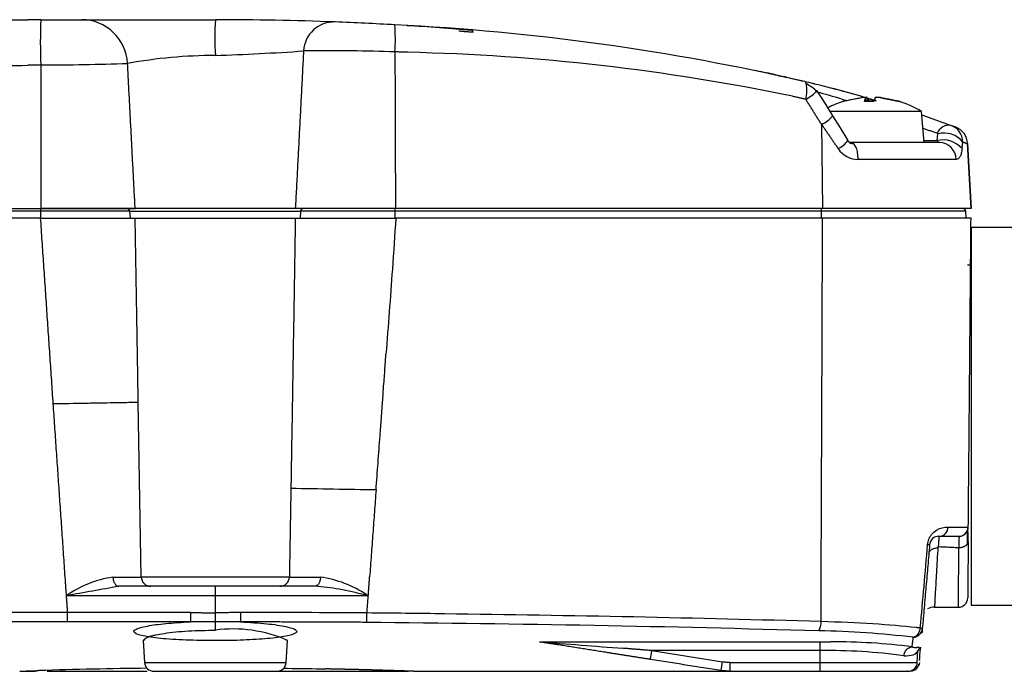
# Model space of a CAD drawing. Header units: millimetres. Extents: x 155 to 1625, y 52 to 706.
# Tile 17 of 23: x 1148 to 1197, y 448 to 480. Entities that reach past the tile are written whole.
import ezdxf

# ---------------------------------------------------------------- set-up
doc = ezdxf.new("R2010")
doc.units = ezdxf.units.MM

msp = doc.modelspace()

# ---------------------------------------------------------------- linework, layer by layer
for p, q in [((1188.09825887, 476.73110308), (1188.0960237, 476.73166886)), ((1188.09807727, 476.73114499), (1188.09803536, 476.73163394)), ((1188.83804565, 476.04113974), (1188.83425982, 476.04113974)), ((1190.33502561, 476.04544943), (1189.88604897, 476.04544943)), ((1190.3274819, 476.04113974), (1189.88775329, 476.04113974)), ((1189.96288308, 476.04544943), (1189.94709717, 476.22640774)), ((1189.9635257, 476.04544943), (1189.94758611, 476.22768598)), ((1190.02011751, 476.22640774), (1190.03588946, 476.04544943)), ((1190.40171762, 476.04544943), (1190.41743369, 476.22640774)), ((1191.58732386, 476.04544943), (1191.54467394, 476.04544943)), ((1191.6156966, 476.04113974), (1191.57419221, 476.04113974)), ((1192.71582139, 475.53563414), (1188.18100223, 475.53563414)), ((1192.84997375, 474.00219988), (1192.71582139, 475.53563414)), ((1187.75975571, 474.89798784), (1187.80666643, 470.72095022)), ((1189.21428134, 474.00219988), (1189.14279768, 474.00219988)), ((1190.77011624, 474.00219988), (1189.21428134, 474.00219988)), ((1192.82901899, 474.00219988), (1190.68066736, 474.00219988)), ((1192.84177346, 474.09594448), (1193.48914975, 474.09594448)), ((1193.6037583, 474.00219988), (1192.84997375, 474.00219988)), ((1193.48914975, 474.09594448), (1193.51996721, 474.42328574)), ((1195.17273882, 470.72095022), (1195.00382251, 473.94397359)), ((1195.00382251, 473.94397359), (1195.17273882, 470.72095022)), ((1194.43443983, 473.15818414), (1189.57784639, 473.15818414)), ((1129.54773155, 470.72095022), (1149.01354217, 470.72095022)), ((1149.01354217, 470.59258137), (1129.54773155, 470.59258137)), ((1149.01354217, 470.72095022), (1153.69419248, 470.72095022)), ((1149.01354217, 470.59258137), (1149.01354217, 470.72095022)), ((1149.01354217, 470.25219927), (1149.01354217, 470.59258137)), ((1153.43041399, 470.59258137), (1149.01354217, 470.59258137)), ((1153.46015578, 470.25219927), (1153.43041399, 470.59258137)), ((1153.43041399, 470.59258137), (1161.90562171, 470.59258137)), ((1161.64244392, 470.72095022), (1153.69419248, 470.72095022)), ((1166.61060748, 470.72095022), (1161.64244392, 470.72095022)), ((1161.90562171, 470.59258137), (1161.87594978, 470.25219927)), ((1166.59381573, 470.59258137), (1161.90562171, 470.59258137)), ((1166.59570166, 470.25219927), (1166.59381573, 470.59258137)), ((1187.75006065, 470.59258137), (1166.59381573, 470.59258137)), ((1187.80666643, 470.72095022), (1166.61060748, 470.72095022)), ((1187.75644486, 470.25219927), (1187.75006065, 470.59258137)), ((1194.90858314, 470.59258137), (1187.75006065, 470.59258137)), ((1195.17273882, 470.72095022), (1187.80666643, 470.72095022)), ((1194.93835985, 470.25219927), (1194.90858314, 470.59258137)), ((1149.00240821, 470.25219927), (1129.54708894, 470.25219927)), ((1153.69419248, 470.25219927), (1157.67273267, 470.25219927)), ((1157.67273267, 470.25219927), (1161.64242995, 470.25219927)), ((1204.07898591, 469.78344832), (1195.17273882, 469.78344832)), ((1195.17273882, 469.78344832), (1195.17273882, 451.03344524)), ((1195.17273882, 467.90844452), (1195.00436734, 467.90844452)), ((1153.99941949, 452.43151875), (1153.84791659, 461.11157321)), ((1193.525625, 454.4528147), (1193.59128324, 454.45465174)), ((1157.67273267, 451.97094714), (1152.88472415, 451.97094714)), ((1161.34604586, 452.43151875), (1153.99941949, 452.43151875)), ((1157.67273267, 451.50219619), (1157.67273267, 451.97094714)), ((1157.67273267, 451.50219619), (1150.28834583, 451.50320901)), ((1157.67273267, 450.6521385), (1157.67273267, 451.50219619)), ((1165.26102328, 451.50219619), (1157.67273267, 451.50219619)), ((1195.17273882, 451.03344524), (1204.07898591, 451.03344524)), ((1193.35188211, 450.93174482), (1194.60945397, 450.93174482)), ((1154.09970896, 449.28074738), (1154.15653826, 448.19641549)), ((1154.18115312, 449.3214974), (1154.10001629, 449.2825914)), ((1161.24479247, 449.28405125), (1161.16260791, 449.32234956)), ((1161.18894105, 448.19641549), (1161.24575639, 449.28076135)), ((1187.67273759, 448.78085766), (1179.33211529, 448.78085766)), ((1179.33211529, 448.78085766), (1182.83994177, 448.22527019)), ((1187.67273759, 448.78085766), (1187.67273759, 448.19641549)), ((1192.53058133, 448.6770897), (1192.50607823, 448.65307555)), ((1192.50634366, 448.19641549), (1192.53714716, 448.78400786)), ((1154.15653826, 448.19641549), (1161.18894105, 448.19641549)), ((1183.20658018, 448.19641549), (1187.67273759, 448.19641549)), ((1187.67273759, 448.19641549), (1192.50634366, 448.19641549)), ((1187.67273759, 448.19641549), (1187.67273759, 447.75220256)), ((1167.51648167, 447.75220256), (1183.20614712, 447.75220256)), ((1183.20658018, 447.75220256), (1187.67273759, 447.75220256))]:
    msp.add_line(p, q)
at = {"flags": 128}
for points in [[(1167.39762628, 479.78998086), (1167.28596536, 479.79539417), (1167.17342434, 479.79760839)], [(1186.37020381, 477.15257311), (1186.37020381, 477.15257311)], [(1187.41528743, 476.90258285), (1187.41528743, 476.90258285)], [(1188.32043519, 475.32607259), (1187.92687689, 475.94923217), (1187.53319287, 476.57159547)], [(1189.07011261, 474.1075185), (1188.69699219, 474.72190501), (1188.32078443, 475.32558365)], [(1195.00382251, 473.94397359), (1195.00382251, 473.94397359)], [(1195.17273882, 470.72095022), (1195.17273882, 470.72095022)], [(1194.86110664, 454.5534185), (1194.99263966, 454.72038601), (1195.02534305, 454.91324661)], [(1195.00058151, 454.06983158), (1195.00315895, 454.36057884), (1195.00501694, 454.56994482), (1195.00615548, 454.69792251), (1195.00656759, 454.74459574)], [(1192.6086867, 448.18688108), (1192.59393455, 448.1004916), (1192.56336854, 448.01830005)], [(1192.56336854, 448.01830005), (1192.58701948, 448.09376512), (1192.58883556, 448.10446601)], [(1149.92557706, 447.7661724), (1150.01481639, 447.76566949), (1150.1029521, 447.78631691)]]:
    msp.add_lwpolyline(points, dxfattribs=at)
for centre, radius, start, end in [((1174.12080922, 478.97212822), 25.13240598, 177.437108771, 182.562178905), ((1151.02562941, 477.80105318), 2.29490113, 3.046968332, 89.868445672), ((1169.72242994, 479.2078961), 12.08237729, 175.784971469, 184.215028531), ((1157.68558003, 325.08696775), 155.00897406, 87.8055384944, 90.0047487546), ((1163.56305688, 478.46939007), 1.51398323, 87.804293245, 177.200809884), ((1157.82664007, 328.90862038), 151.18472288, 86.6819954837, 87.8034999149), ((1160.91403393, 364.08601279), 115.8923296, 77.0284713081, 87.1992531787), ((1157.78218175, 479.1182657), 8.824232, 355.979116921, 4.690872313), ((1158.24441306, 335.79196452), 144.28865013, 85.1625848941, 86.4519440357), ((1170.39195966, 479.49018528), 0.07907273, 353.626940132, 75.269282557), ((1152.75288961, 617.69489685), 139.46186639, 272.0216619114, 273.8227730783), ((1163.42062104, 392.02562538), 86.52854318, 88.0846410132, 90.9070261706), ((1164.84493911, 373.09988579), 105.4028806, 78.2477435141, 88.7021510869), ((1148.59650501, 626.43846151), 148.59042642, 270.1608078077, 271.8206177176), ((1157.7496811, 453.37316054), 24.94680207, 90.176729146, 100.234298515), ((1174.85675101, 424.79963069), 53.59559162, 73.784796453, 76.964033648), ((1185.22400635, 476.58689884), 1.80002651, 345.704400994, 10.822765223), ((1183.79174593, 471.8040166), 6.03900382, 51.78039545, 57.998112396), ((1185.86236827, 478.18275418), 2.3207765, 298.459200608, 316.009459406), ((1174.38160735, 422.35088662), 56.08233816, 74.451183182, 75.677520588), ((1190.22497857, 471.56469704), 4.6875, 107.25864661, 117.406444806), ((1188.86263494, 475.9498237), 0.095625, 90, 107.25864661), ((1189.86289396, 475.90699689), 0.33032328, 75.231658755, 104.768341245), ((1189.96876509, 476.04567982), 0.18788202, 74.137916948, 94.170361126), ((1190.52984898, 475.51827932), 0.71515584, 81.961195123, 98.038804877), ((1190.58472079, 475.87028391), 0.36648901, 76.340822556, 102.839659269), ((1191.5873222, 475.9498237), 0.095625, 72.74135339, 90), ((1190.22497857, 471.56469704), 4.6875, 57.901290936, 72.74135339), ((1187.01751888, 476.43907582), 1.71051678, 295.716940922, 319.170799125), ((1194.08672623, 474.22346321), 0.63601189, 80.946813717, 157.94236837), ((1193.48481842, 474.42895447), 0.03560298, 350.838347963, 69.535424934), ((1193.84136986, 473.28311335), 1.18460658, 38.749575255, 105.742587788), ((1194.06761525, 473.89491405), 0.93749181, 2.999694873, 69.280157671), ((1193.85579392, 474.00701314), 0.90961447, 1.107001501, 51.862876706), ((1188.06226865, 474.81499382), 1.22991582, 294.6598403, 324.783279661), ((1189.34008053, 474.26319139), 0.32539305, 213.183423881, 271.596499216), ((1193.77783668, 472.86572866), 1.2636341, 41.150252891, 103.206286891), ((1193.7112727, 474.25057318), 0.27064486, 214.843323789, 246.593456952), ((1193.57543292, 473.14353514), 0.85913181, 0.976994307, 88.110628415), ((1189.58638498, 474.37562559), 1.21747139, 213.8626764, 269.598159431), ((1153.29044253, 470.58045443), 0.14049581, 4.951663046, 89.962697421), ((1162.04542595, 470.58063684), 0.14031356, 90.094563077, 175.116650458), ((1166.09808508, 470.62265621), 0.4966421, 356.528252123, 11.415188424), ((1187.5817086, 470.62090435), 0.1707179, 350.450177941, 35.875810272), ((1194.76849263, 470.58032204), 0.140625, 5, 90), ((1145.56857538, -630.96524671), 1087.90282498, 88.94244478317, 89.1649937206), ((1193.5821078, 454.90036363), 0.44692868, 273.393631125, 1.248727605), ((1194.57019598, 454.92407998), 0.46875891, 270.777278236, 358.293970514), ((1194.57020669, 454.92407117), 0.46874891, 272.167279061, 358.716067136), ((1193.57086934, 454.00378469), 0.45164478, 88.751757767, 176.248512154), ((1153.35364391, 447.18178965), 5.29818059, 98.274697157, 125.349095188), ((1478.9838878, -1365.62037979), 1846.6128171, 100.17138260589, 100.25323854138), ((1153.11581973, 532.5229865), 80.09989174, 269.6246874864, 270.5647309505), ((1154.46810207, 452.43970115), 0.46875401, 181.000185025, 270.000671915), ((1160.87738537, 452.43967866), 0.46873152, 269.998333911, 359.002516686), ((1162.29938073, 498.11569782), 45.69563076, 268.869461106, 270.738548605), ((1162.15339189, 447.07191957), 5.40217713, 55.828900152, 82.180361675), ((1194.54587756, 451.39592731), 0.46230355, 270.001691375, 359.997442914), ((1141.57549507, 450.59811569), 17.35715671, 358.71282387, 0.246763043), ((1158.2493186, -462.11666342), 912.78978881, 89.56382699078, 89.95711730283), ((1162.43149734, 450.58091946), 2.76728937, 351.717864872, 1.361600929), ((1193.30524474, 450.38870426), 0.54754368, 82.646685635, 123.107438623), ((1186.94116912, 450.16117432), 0.7899393, 329.742395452, 4.422282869), ((1158.5604994, 443.25103149), 6.60369554, 66.005795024, 97.72594049), ((1186.5982078, 400.43507291), 49.33871414, 83.353364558, 88.809275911), ((1192.2865368, 449.91352771), 0.47143092, 272.725015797, 354.70594946), ((1192.64671294, 449.68735353), 0.21285192, 59.111448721, 88.258747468), ((1278.640944, 1749.48973815), 1304.49066524, 265.38816925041, 265.57092462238), ((1188.28503496, 418.05810489), 31.161474, 82.693952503, 90.113659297), ((1192.30963565, 449.48604894), 0.0435502, 269.097701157, 312.970256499), ((1166.13865715, 450.76201205), 13.34137588, 349.550957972, 351.460164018), ((1188.05212273, 420.89253405), 27.89090402, 82.184959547, 90.779388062), ((1154.62464665, 448.22094704), 0.46875, 182.999999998, 270), ((1160.72082737, 448.22094704), 0.46875, 270, 357.000000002), ((1169.72984908, 450.19248231), 13.2568644, 349.544871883, 351.466250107), ((1192.0382406, 448.22094704), 0.46875, 270, 357.000000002), ((1157.61908618, 168.47001877), 279.45367178, 90.6830743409, 91.7861582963), ((1192.14074523, 448.22086204), 0.4686596, 270.041936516, 334.391750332)]:
    msp.add_arc(centre, radius, start, end)
for points in [[(1129.65342735, 480.09594826), (1148.36011694, 480.09594826)], [(1149.01354217, 480.09594826), (1148.36011694, 480.09594826)], [(1169.76291553, 479.53845391), (1170.47054374, 479.48140808)], [(1162.05088009, 478.54332643), (1161.64244392, 470.72095022)], [(1166.58469343, 478.49951003), (1166.31267273, 478.5058244)], [(1166.58469343, 478.49951003), (1166.61060748, 470.72095022)], [(1167.23229324, 478.47572638), (1166.58469343, 478.49951003)], [(1153.69419248, 470.72095022), (1153.31728624, 477.92304464)], [(1129.54773155, 477.45755565), (1148.36011694, 477.83411265)], [(1149.01354217, 477.84862032), (1148.36011694, 477.83411265)], [(1149.01354217, 477.84862032), (1149.01354217, 470.72095022)], [(1186.00617775, 477.2362734), (1185.88030951, 477.26482775)], [(1187.41528743, 476.90258285), (1187.30077667, 476.93069715)], [(1186.96829451, 476.14242107), (1186.31343038, 476.29325342)], [(1187.75975571, 474.89798784), (1186.96829451, 476.14242107)], [(1189.77869076, 476.22640774), (1188.83804565, 476.04113974)], [(1189.88775329, 476.04113974), (1189.94709717, 476.22640774)], [(1190.02011751, 476.22640774), (1190.12247452, 476.04113974)], [(1190.0234563, 476.20478243), (1190.46662149, 476.07565222)], [(1190.12247452, 476.04113974), (1190.11913573, 476.0453726)], [(1190.22478962, 476.15178086), (1190.19647275, 476.16026754)], [(1190.42983891, 476.22640774), (1190.3274819, 476.04113974)], [(1190.42594132, 476.22946015), (1190.41743369, 476.22640774)], [(1191.57419221, 476.04113974), (1190.62985906, 476.22640774)], [(1190.67126566, 476.22640774), (1191.61191077, 476.04113974)], [(1191.6142158, 476.04113974), (1190.67675581, 476.22640774)], [(1192.73072721, 475.36532086), (1194.18680349, 474.8515521)], [(1187.75975571, 474.89798784), (1188.57542665, 473.69724529)], [(1192.78782194, 474.71262904), (1193.49726622, 474.46231049)], [(1194.25119047, 474.82737729), (1194.3992987, 474.77177035)], [(1189.3493138, 473.93858822), (1189.21428134, 474.00219988)], [(1194.72933614, 473.69724529), (1194.76523164, 474.02457956)], [(1194.76523164, 474.02458655), (1195.00382251, 473.94397359)], [(1149.62979366, 461.03794517), (1149.00240821, 470.25219927)], [(1153.73089125, 468.07008254), (1153.69419248, 470.25219927)], [(1161.64242995, 470.25219927), (1161.42268439, 456.82205044)], [(1167.4912242, 470.25219927), (1166.62893591, 470.25219927)], [(1169.53265068, 470.25219927), (1167.4912242, 470.25219927)], [(1195.03887982, 454.91356792), (1195.17273882, 470.25219927)], [(1153.84791659, 461.11157321), (1153.73089125, 468.07008254)], [(1150.2407925, 452.15541188), (1149.62979366, 461.03794517)], [(1161.42268439, 456.82205044), (1161.34604586, 452.43151875)], [(1165.64775032, 456.75225712), (1165.3299365, 452.43860146)], [(1193.58070807, 454.45532229), (1193.60856393, 454.45532229)], [(1194.57020571, 454.45532229), (1194.57369817, 454.45532229)], [(1194.57369817, 454.45532229), (1194.57557013, 454.45532229)], [(1194.57557013, 454.45532229), (1194.57573777, 454.45532229)], [(1194.57573777, 454.45532229), (1194.58791946, 454.45532229)], [(1195.03357129, 454.30518145), (1195.03446536, 454.40760831)], [(1195.03446536, 454.40760831), (1195.03527561, 454.50054266)], [(1195.03527561, 454.50054266), (1195.03600204, 454.58399847)], [(1195.03600204, 454.58399847), (1195.03664465, 454.6579548)], [(1193.12019234, 454.03333537), (1192.75595674, 449.8700301)], [(1194.57035239, 453.87999544), (1193.54571362, 453.92695505)], [(1194.79566493, 453.91971868), (1194.75875662, 453.90704105)], [(1194.8312042, 453.93484801), (1194.79566493, 453.91971868)], [(1194.8648785, 453.95229634), (1194.8312042, 453.93484801)], [(1194.89622682, 453.97190999), (1194.8648785, 453.95229634)], [(1194.92483705, 453.99343752), (1194.89622682, 453.97190999)], [(1194.95038788, 454.01659951), (1194.92484403, 453.99343752)], [(1194.97259993, 454.04108863), (1194.95038788, 454.01659951)], [(1195.01802984, 454.11907526), (1194.97259993, 454.04108863)], [(1195.02613933, 454.1454573), (1195.01802984, 454.11907526)], [(1195.03093099, 454.171532), (1195.02613933, 454.1454573)], [(1195.03261435, 454.19590239), (1195.03324998, 454.2689367)], [(1195.03324998, 454.2689367), (1195.03357129, 454.30518145)], [(1194.60709307, 453.88085459), (1194.57034541, 453.87999544)], [(1194.64469987, 453.88385112), (1194.60709307, 453.88085459)], [(1194.68279562, 453.8891387), (1194.64469987, 453.88385112)], [(1194.72096821, 453.89685005), (1194.68279562, 453.8891387)], [(1194.75875662, 453.90704105), (1194.72096821, 453.89685005)], [(1150.25349108, 451.97094714), (1150.2407925, 452.15541188)], [(1150.28834583, 451.50320901), (1150.25349108, 451.97094714)], [(1153.90530468, 452.42698554), (1153.99941949, 452.43151875)], [(1161.34604586, 452.43151875), (1161.39779014, 452.42896227)], [(1165.26102328, 451.50219619), (1165.29551481, 451.97094714)], [(1165.29551481, 451.97094714), (1165.30703993, 452.12740934)], [(1165.30703993, 452.12740934), (1165.3299365, 452.43860146)], [(1150.34278629, 450.67341456), (1150.28834583, 451.50320901)], [(1165.18761178, 451.54148637), (1165.26102328, 451.50219619)], [(1165.19800534, 450.64667629), (1165.26102328, 451.50219619)], [(1187.72875664, 450.222084), (1187.73493131, 451.70292182)], [(1156.43457191, 450.67361713), (1150.34278629, 450.67341456)], [(1156.43457191, 450.67361713), (1157.25997982, 450.65686729)], [(1157.25997982, 450.65686729), (1157.67273267, 450.6521385)], [(1158.93249081, 450.67286974), (1157.67273267, 450.6521385)], [(1150.34277232, 450.20895934), (1129.621632, 450.1766471)], [(1156.43457191, 450.20896632), (1150.34277232, 450.20895934)], [(1157.67273267, 450.21134818), (1156.43457191, 450.20896632)], [(1158.92827192, 450.20821195), (1157.67273267, 450.21119451)], [(1165.16992596, 450.1822979), (1158.92827192, 450.20821195)], [(1192.45714189, 449.5095454), (1192.46168209, 449.51297499)], [(1192.47695112, 449.9203774), (1192.45715586, 449.92260559)], [(1192.46168209, 449.51297499), (1192.46714429, 449.51722881)], [(1192.46714429, 449.51722881), (1192.47833413, 449.5264489)], [(1192.4966905, 449.91814222), (1192.47695112, 449.92038438)], [(1192.47833413, 449.5264489), (1192.48393604, 449.53131041)], [(1192.48393604, 449.53131041), (1192.48945413, 449.53628367)], [(1192.48945413, 449.53628367), (1192.52968726, 449.57871705)], [(1192.516374, 449.91591403), (1192.4966905, 449.91814222)], [(1192.53600163, 449.91367886), (1192.516374, 449.91591403)], [(1192.52968726, 449.57871705), (1192.53440907, 449.58452152)], [(1192.53440907, 449.58452152), (1192.54383871, 449.59670322)], [(1192.55557337, 449.91144369), (1192.53600163, 449.91367886)], [(1192.54383871, 449.59670322), (1192.54858845, 449.60319221)], [(1192.54858845, 449.60319221), (1192.55410654, 449.61099437)], [(1192.55410654, 449.61099437), (1192.55945699, 449.61889431)], [(1192.65316666, 449.90008621), (1192.55557337, 449.91144369)], [(1192.55945699, 449.61889431), (1192.56965497, 449.6349247)], [(1192.56965497, 449.6349247), (1192.57451647, 449.64304118)], [(1192.57451647, 449.64304118), (1192.57921034, 449.65122052)], [(1192.57921034, 449.65122052), (1192.58528722, 449.66233352)], [(1192.58528722, 449.66233352), (1192.59121043, 449.67378879)], [(1192.59121043, 449.67378879), (1192.596966, 449.68557235)], [(1192.596966, 449.68557235), (1192.602526, 449.69767722)], [(1192.602526, 449.69767722), (1192.60789042, 449.71008243)], [(1192.60789042, 449.71008243), (1192.61303132, 449.72277403)], [(1192.61303132, 449.72277403), (1192.61793473, 449.73573804)], [(1192.61793473, 449.73573804), (1192.62258669, 449.74896748)], [(1192.62258669, 449.74896748), (1192.62697322, 449.76244139)], [(1192.62697322, 449.76244139), (1192.6342515, 449.78755217)], [(1192.6342515, 449.78755217), (1192.63759029, 449.80060699)], [(1192.63759029, 449.80060699), (1192.6406916, 449.81398311)], [(1192.6406916, 449.81398311), (1192.64354145, 449.82767355)], [(1192.64354145, 449.82767355), (1192.6461119, 449.84165736)], [(1192.6461119, 449.84165736), (1192.64840295, 449.85593453)], [(1192.64840295, 449.85593453), (1192.65316666, 449.90008621)], [(1192.74571685, 449.75297682), (1192.73575635, 449.63915756)], [(1192.75595674, 449.8700301), (1192.74571685, 449.75297682)], [(1173.75370727, 449.22262587), (1187.67273759, 449.22261888)], [(1174.02252888, 449.17174772), (1173.8090418, 449.20556171)], [(1174.3253391, 449.12378926), (1174.02252888, 449.17174772)], [(1174.72313025, 449.06078529), (1174.3253391, 449.12378926)], [(1177.10116, 448.68414447), (1174.72313025, 449.06078529)], [(1187.67273759, 449.22261888), (1187.81085738, 449.22243728)], [(1187.81085738, 449.22243728), (1187.94868381, 449.2218715)], [(1187.94868381, 449.2218715), (1188.08618893, 449.2209425)], [(1188.08618893, 449.2209425), (1188.22321908, 449.21951758)], [(1192.24781783, 448.96657968), (1192.30894984, 449.44217585)], [(1192.3395857, 449.45110258), (1192.39552093, 449.47211322)], [(1192.39552093, 449.47211322), (1192.4033161, 449.47596889)], [(1192.4033161, 449.47596889), (1192.4109576, 449.47998522)], [(1192.4109576, 449.47998522), (1192.4184175, 449.48413426)], [(1192.4184175, 449.48414125), (1192.43270864, 449.49274667)], [(1192.43270864, 449.49274667), (1192.43783557, 449.49605053)], [(1192.43783557, 449.49605053), (1192.44283677, 449.49938234)], [(1192.44283677, 449.49938234), (1192.44771225, 449.50274209)], [(1192.44772622, 449.50274209), (1192.45714189, 449.5095454)], [(1178.54136655, 448.45603796), (1177.10116, 448.68414447)], [(1179.33211529, 448.78085766), (1177.90167367, 448.89468391)], [(1192.45420822, 448.93877272), (1192.50529592, 448.9436901)], [(1192.50529592, 448.9436901), (1192.54698192, 448.950682)], [(1192.54698192, 448.950682), (1192.578903, 448.9567519)], [(1179.25878761, 448.34240729), (1178.54136655, 448.45603796)], [(1182.76661409, 447.78681982), (1179.25878761, 448.34240729)], [(1182.83994177, 448.22527019), (1183.20658018, 448.19641549)], [(1147.96436538, 447.75623985), (1148.02326222, 447.75882427)], [(1148.02326222, 447.75882427), (1148.13580324, 447.762652)], [(1148.1103502, 447.75220256), (1148.72999636, 447.75220256)], [(1148.13580324, 447.762652), (1148.26432576, 447.7669128)], [(1148.26432576, 447.7669128), (1148.41434786, 447.77184416)], [(1148.40998927, 447.77185813), (1148.5796809, 447.77741812)], [(1148.41434786, 447.77184416), (1148.58545044, 447.77739018)], [(1148.5796809, 447.77741812), (1148.90864266, 447.78790947)], [(1148.58545044, 447.77739018), (1148.91610255, 447.78783962)], [(1163.47798293, 447.86431052), (1163.16152417, 447.87070871)], [(1163.78327978, 447.85781454), (1163.47798293, 447.86431052)], [(1164.07678609, 447.85124872), (1163.78327978, 447.85781454)], [(1164.35790115, 447.8446829), (1164.07678609, 447.85124872)], [(1164.88446628, 447.83164904), (1164.35790115, 447.8446829)], [(1165.13546237, 447.82509718), (1164.88446628, 447.83164904)], [(1165.37800671, 447.8185593), (1165.13546237, 447.82509718)], [(1166.04466138, 447.79953238), (1165.37800671, 447.8185593)], [(1166.42937676, 447.78783962), (1166.04466138, 447.79953238)], [(1166.7600149, 447.77739018), (1166.42937676, 447.78783962)], [(1166.93111749, 447.77184416), (1166.7600149, 447.77739018)], [(1167.08112562, 447.7669128), (1166.93111749, 447.77184416)], [(1167.20964813, 447.762652), (1167.08112562, 447.7669128)], [(1167.32220312, 447.75882427), (1167.20964813, 447.762652)], [(1167.38108599, 447.75623985), (1167.32220312, 447.75882427)], [(1167.42651591, 447.75220256), (1167.38108599, 447.75220256)], [(1167.49419977, 447.75220256), (1167.42651591, 447.75220256)], [(1167.51648167, 447.75220256), (1167.49419977, 447.75220256)], [(1183.20658018, 447.75220256), (1182.76661409, 447.78681982)]]:
    msp.add_open_spline(points, degree=1)
for points, knots in [([(1149.01354217, 480.09594826), (1149.20556324, 480.09594826), (1149.56684441, 480.09594826), (1150.07909171, 480.09594826), (1150.50078046, 480.09594826), (1150.79062749, 480.09594826), (1150.96788962, 480.09594826), (1151.00940857, 480.09594826), (1151.03089863, 480.09594826)], [0, 0, 0, 0, 0.1913590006, 0.3600355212, 0.5523032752, 0.7255069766, 0.857923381, 1, 1, 1, 1]), ([(1151.03089863, 480.09594826), (1151.10245139, 480.09594826), (1151.25683811, 480.09594826), (1151.98501097, 480.09594826), (1153.23870229, 480.09594826), (1154.8669227, 480.09594826), (1156.39158263, 480.09594826), (1157.28439877, 480.09594826), (1157.67273267, 480.09594826)], [0, 0, 0, 0, 0.1424572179, 0.3073745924, 0.5188406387, 0.7262589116, 0.8809352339, 1, 1, 1, 1]), ([(1185.47677675, 477.35411598), (1185.42960238, 477.36485745), (1185.09317032, 477.44146211), (1184.75575601, 477.51009908), (1184.4656538, 477.56911179)], [0, 0, 0, 0, 0.1402195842, 1, 1, 1, 1]), ([(1185.25228144, 477.40429564), (1185.17013897, 477.42223261), (1184.98210835, 477.46329177), (1185.48334082, 477.35302658), (1186.14660974, 477.20885793), (1186.69166718, 477.0758638), (1186.79005334, 477.05185756)], [0, 0, 0, 0, 0.26634937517, 0.60969486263, 0.92954756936, 1, 1, 1, 1]), ([(1186.99201529, 476.92489268), (1186.98402897, 476.94924144), (1186.96720369, 477.0005385), (1186.94151481, 477.01392882), (1186.92801946, 477.02096326)], [0, 0, 0, 0, 0.4746617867, 1, 1, 1, 1]), ([(1187.53255026, 476.57223109), (1187.52546359, 476.57335675), (1187.511301, 476.57560636), (1187.45879914, 476.55262378), (1187.43256812, 476.54114122)], [0, 0, 0, 0, 0.500379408, 1, 1, 1, 1]), ([(1187.52886222, 476.52015852), (1187.92399883, 476.40880489), (1188.39854375, 476.27507317), (1188.92187037, 476.10359266), (1189.0094416, 476.07489785)], [0, 0, 0, 0, 0.8326642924, 1, 1, 1, 1]), ([(1194.18680349, 474.8515521), (1194.27179517, 474.81936296), (1194.3569343, 474.78711797), (1194.41741761, 474.72256861), (1194.41752236, 474.72245682)], [0, 0, 0, 0, 0.9982681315, 1, 1, 1, 1]), ([(1189.57784639, 473.15818414), (1189.56724308, 473.2740023), (1189.54603656, 473.50563749), (1189.50744128, 473.72591566), (1189.31138326, 473.99969075), (1189.34927184, 473.93865582), (1189.3493138, 473.93858822)], [0, 0, 0, 0, 0.3332126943, 0.6664221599, 0.9996305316, 1, 1, 1, 1]), ([(1194.72933614, 473.69724529), (1194.71743458, 473.61834992), (1194.69346612, 473.45946309), (1194.62850041, 473.292341), (1194.54369571, 473.17949278), (1194.471124, 473.16533881), (1194.43443983, 473.15818414)], [0, 0, 0, 0, 0.2436461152, 0.4906771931, 0.7425431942, 1, 1, 1, 1]), ([(1153.290534, 470.72095022), (1153.20138387, 470.72095022), (1153.02308367, 470.72095022), (1152.02329319, 470.72095022), (1150.63932417, 470.72095022), (1149.55546916, 470.72095022), (1149.01354217, 470.72095022)], [0, 0, 0, 0, 0.2499999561, 0.4999997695, 0.750000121, 1, 1, 1, 1]), ([(1162.04519437, 470.72095022), (1161.93820188, 470.72095022), (1161.72421682, 470.72095022), (1160.6765655, 470.72095022), (1159.25443204, 470.72095022), (1157.60136263, 470.72095022), (1155.95822016, 470.72095022), (1154.56451127, 470.72095022), (1153.55973565, 470.72095022), (1153.38026797, 470.72095022), (1153.290534, 470.72095022)], [0, 0, 0, 0, 0.1249999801, 0.2500000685, 0.3750003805, 0.4999996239, 0.6250003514, 0.7500000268, 0.874999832, 1, 1, 1, 1]), ([(1166.58490298, 470.72095022), (1166.0287384, 470.72095022), (1164.91641011, 470.72095022), (1163.45507051, 470.72095022), (1162.3744455, 470.72095022), (1162.15494483, 470.72095022), (1162.04519437, 470.72095022)], [0, 0, 0, 0, 0.2500000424, 0.4999996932, 0.749999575, 1, 1, 1, 1]), ([(1187.72003946, 470.72095022), (1184.22660928, 470.72094681), (1180.14637027, 470.72094282), (1174.8536202, 470.7209434), (1171.31662086, 470.720942), (1168.36177692, 470.72094713), (1166.58490298, 470.72095022)], [0, 0, 0, 0, 0.4999492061, 0.5839281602, 0.7497982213, 1, 1, 1, 1]), ([(1194.7684936, 470.72095022), (1194.66872951, 470.72095022), (1194.4692014, 470.72095022), (1192.90760895, 470.72095022), (1190.62652807, 470.72095022), (1188.68886818, 470.72095022), (1187.72003946, 470.72095022)], [0, 0, 0, 0, 0.2499999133, 0.4999996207, 0.7500001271, 1, 1, 1, 1]), ([(1149.00240821, 470.25219927), (1149.61527553, 470.25219927), (1150.83419079, 470.25219927), (1152.35047447, 470.25219927), (1153.418103, 470.25219927), (1153.60291861, 470.25219927), (1153.69419248, 470.25219927)], [0, 0, 0, 0, 0.25770007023, 0.51253271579, 0.75925721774, 1, 1, 1, 1]), ([(1161.64242995, 470.25219927), (1161.74071583, 470.25219927), (1161.93265217, 470.25219927), (1162.75360913, 470.25219927), (1163.65851702, 470.25219927), (1164.57524775, 470.25219927), (1165.58024427, 470.25219927), (1166.27837943, 470.25219927), (1166.62893591, 470.25219927)], [0, 0, 0, 0, 0.2201364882, 0.4298908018, 0.5727084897, 0.7124202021, 0.855596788, 1, 1, 1, 1]), ([(1166.62893591, 470.25154269), (1166.57260247, 469.40614366), (1166.42236809, 467.15156824), (1166.24913408, 464.89863809), (1166.14085769, 463.49049004)], [0, 0, 0, 0, 0.3749703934, 1, 1, 1, 1]), ([(1187.80675025, 470.25219927), (1184.78324512, 470.25219927), (1178.73737829, 470.25219927), (1172.60050634, 470.25219927), (1169.53265068, 470.25219927)], [0, 0, 0, 0, 0.5000945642, 1, 1, 1, 1]), ([(1187.73493131, 451.70292182), (1187.74756824, 454.79443766), (1187.77284227, 460.97751536), (1187.79544754, 467.16062262), (1187.80675025, 470.25219927)], [0, 0, 0, 0, 0.499996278, 1, 1, 1, 1]), ([(1192.81259046, 470.25219927), (1192.09967408, 470.25219927), (1190.66500396, 470.25219927), (1188.76340601, 470.25219927), (1187.80675025, 470.25219927)], [0, 0, 0, 0, 0.4969200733, 1, 1, 1, 1]), ([(1195.17273882, 470.25219927), (1195.13795474, 470.25219927), (1195.07130436, 470.25219927), (1194.56119168, 470.25219927), (1193.83572651, 470.25219927), (1193.15471843, 470.25219927), (1192.81259046, 470.25219927)], [0, 0, 0, 0, 0.2713522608, 0.5199428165, 0.7588266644, 1, 1, 1, 1]), ([(1166.04263575, 462.14103855), (1166.06501873, 462.42759493), (1166.10014064, 462.87724044), (1166.13000994, 463.32726384), (1166.14084372, 463.49049004)], [0, 0, 0, 0, 0.6372939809, 1, 1, 1, 1]), ([(1165.94421824, 460.79248812), (1165.96621631, 461.08058061), (1166.000532, 461.52998794), (1166.03151456, 461.97963696), (1166.04263575, 462.14103855)], [0, 0, 0, 0, 0.641049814, 1, 1, 1, 1]), ([(1149.62979366, 461.03794517), (1150.16123373, 461.04722313), (1150.97717638, 461.06146798), (1151.95896579, 461.07859629), (1152.62875212, 461.09029834), (1153.17809208, 461.09987334), (1153.70508169, 461.10908626), (1153.79157908, 461.11059229), (1153.84791659, 461.11157321)], [0, 0, 0, 0, 0.2398903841, 0.3683139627, 0.5000000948, 0.6316849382, 0.7601089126, 1, 1, 1, 1]), ([(1165.84560515, 459.44484573), (1165.86744866, 459.7359023), (1165.90115716, 460.18505532), (1165.93300735, 460.63434395), (1165.94421824, 460.79248812)], [0, 0, 0, 0, 0.64801207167, 1, 1, 1, 1]), ([(1165.74678251, 458.09809741), (1165.76328781, 458.32255462), (1165.79629817, 458.77146565), (1165.82916957, 459.22038683), (1165.84560515, 459.44484573)], [0, 0, 0, 0, 0.5000037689, 1, 1, 1, 1]), ([(1165.64775032, 456.75226411), (1165.66429408, 456.97656756), (1165.69738149, 457.42517304), (1165.73031554, 457.87378976), (1165.74678251, 458.09809741)], [0, 0, 0, 0, 0.50000158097, 1, 1, 1, 1]), ([(1193.02107633, 454.03123291), (1193.02581923, 454.08130818), (1193.0351393, 454.17970901), (1193.07554904, 454.3172097), (1193.13535205, 454.43989826), (1193.25925611, 454.60830662), (1193.57733084, 454.87922528), (1193.84177915, 454.89731103), (1194.02893034, 454.91011039)], [0, 0, 0, 0, 0.0676706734, 0.1329768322, 0.2007355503, 0.2755920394, 0.4873333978, 1, 1, 1, 1]), ([(1194.02825979, 454.91011737), (1194.32229928, 454.91061912), (1194.9103824, 454.91162263), (1194.99604715, 454.91291949), (1195.03887982, 454.91356792)], [0, 0, 0, 0, 0.4999964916, 1, 1, 1, 1]), ([(1193.57784425, 454.41956649), (1193.57752588, 454.41503956), (1193.57688682, 454.40595274), (1193.57626857, 454.39408816), (1193.57595832, 454.38813435)], [0, 0, 0, 0, 0.4981858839, 1, 1, 1, 1]), ([(1193.5792133, 454.43907537), (1193.5789849, 454.43659675), (1193.5785272, 454.4316297), (1193.5780722, 454.42359284), (1193.57784425, 454.41956649)], [0, 0, 0, 0, 0.4990137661, 1, 1, 1, 1]), ([(1193.58007943, 454.44844913), (1193.57993506, 454.44740348), (1193.57964626, 454.44531175), (1193.57935764, 454.44115445), (1193.5792133, 454.43907537)], [0, 0, 0, 0, 0.4998948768, 1, 1, 1, 1]), ([(1193.58051249, 454.4519346), (1193.5804438, 454.45158581), (1193.58030636, 454.450888), (1193.58015509, 454.44926225), (1193.58007943, 454.44844913)], [0, 0, 0, 0, 0.4998500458, 1, 1, 1, 1]), ([(1193.6085779, 454.45532229), (1193.86723752, 454.45532229), (1194.38451211, 454.45532229), (1194.50831141, 454.45532229), (1194.57020571, 454.45532229)], [0, 0, 0, 0, 0.5000431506, 1, 1, 1, 1]), ([(1194.57657596, 454.4519346), (1194.57648309, 454.44377371), (1194.57630101, 454.42777351), (1194.57506509, 454.31296615), (1194.57311978, 454.13389385), (1194.57129176, 453.96419628), (1194.57035938, 453.87764152)], [0, 0, 0, 0, 0.2550207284, 0.4999917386, 0.7449692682, 1, 1, 1, 1]), ([(1192.65386516, 449.90007224), (1192.71638739, 450.5885806), (1192.84143277, 451.96560747), (1192.96119485, 453.34268772), (1193.02107633, 454.03123291)], [0, 0, 0, 0, 0.4999963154, 1, 1, 1, 1]), ([(1193.12019234, 454.03333537), (1193.11559311, 454.03282606), (1193.10639483, 454.03180745), (1193.04951544, 454.03142442), (1193.02107633, 454.03123291)], [0, 0, 0, 0, 0.5000103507, 1, 1, 1, 1]), ([(1193.08245981, 453.601835), (1193.08647638, 453.62332894), (1193.0944558, 453.66602932), (1193.13983124, 453.74153864), (1193.22886709, 453.81666082), (1193.34890377, 453.86104079), (1193.44457621, 453.87651534), (1193.5043985, 453.89849304), (1193.53152531, 453.91469042), (1193.54571362, 453.92316224)], [0, 0, 0, 0, 0.1336389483, 0.2654903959, 0.5091117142, 0.7338256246, 0.851335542, 0.9222430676, 1, 1, 1, 1]), ([(1193.37530953, 450.93194738), (1193.37530487, 450.9318798), (1193.37084075, 450.86714515), (1193.3844308, 451.09235326), (1193.41414306, 451.6422874), (1193.46696216, 452.58876972), (1193.51942392, 453.48022687), (1193.54571362, 453.92695505)], [0, 0, 0, 0, 0.00025951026, 0.2485646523, 0.49793642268, 0.74840524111, 1, 1, 1, 1]), ([(1193.55402568, 454.05442285), (1193.55264402, 454.03334611), (1193.54988148, 453.99120438), (1193.54710265, 453.94614145), (1193.54571362, 453.92361626)], [0, 0, 0, 0, 0.5001392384, 1, 1, 1, 1]), ([(1193.55898497, 454.13084485), (1193.55816274, 454.11869575), (1193.55652152, 454.09444548), (1193.55485653, 454.06774614), (1193.55402568, 454.05442285)], [0, 0, 0, 0, 0.5009880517, 1, 1, 1, 1]), ([(1193.56341341, 454.19602811), (1193.56268017, 454.185737), (1193.56121894, 454.16522836), (1193.55972784, 454.14227857), (1193.55898497, 454.13084485)], [0, 0, 0, 0, 0.5017940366, 1, 1, 1, 1]), ([(1193.56731099, 454.25209606), (1193.5666658, 454.24316505), (1193.56537898, 454.22535239), (1193.56406739, 454.2057848), (1193.56341341, 454.19602811)], [0, 0, 0, 0, 0.5013855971, 1, 1, 1, 1]), ([(1193.5706917, 454.3021011), (1193.57012856, 454.29404238), (1193.56900351, 454.27794263), (1193.56787475, 454.26070527), (1193.56731099, 454.25209606)], [0, 0, 0, 0, 0.5005493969, 1, 1, 1, 1]), ([(1193.57356948, 454.34797106), (1193.57308959, 454.34062025), (1193.57212874, 454.32590242), (1193.57117106, 454.3100407), (1193.5706917, 454.3021011)], [0, 0, 0, 0, 0.4994491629, 1, 1, 1, 1]), ([(1193.57595832, 454.38813435), (1193.57555611, 454.38192561), (1193.57474931, 454.36947137), (1193.57396353, 454.35515192), (1193.57356948, 454.34797106)], [0, 0, 0, 0, 0.4985245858, 1, 1, 1, 1]), ([(1195.03261435, 454.19590239), (1195.02895994, 453.77721677), (1195.02162048, 452.9363375), (1195.01410317, 452.07487878), (1195.00912253, 451.50372199), (1195.00847155, 451.42910289), (1195.00814618, 451.39180653)], [0, 0, 0, 0, 0.2491382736, 0.5003640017, 0.7502702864, 1, 1, 1, 1]), ([(1195.03261435, 454.19590239), (1195.03250063, 454.19131034), (1195.03226745, 454.18189509), (1195.03138371, 454.17504244), (1195.03093099, 454.171532)], [0, 0, 0, 0, 0.4877251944, 1, 1, 1, 1]), ([(1194.54588422, 450.93187055), (1194.54619322, 450.9668649), (1194.54681804, 451.03762689), (1194.5516746, 451.62141073), (1194.5591358, 452.53431168), (1194.56658833, 453.42841117), (1194.57035239, 453.87999544)], [0, 0, 0, 0, 0.2421041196, 0.4895580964, 0.7421902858, 1, 1, 1, 1]), ([(1152.59113402, 452.42481323), (1152.59671508, 452.36495557), (1152.60787021, 452.24531521), (1152.67560967, 452.09521598), (1152.77176967, 451.99195809), (1152.84705635, 451.97795383), (1152.88472415, 451.97094714)], [0, 0, 0, 0, 0.25015851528, 0.50000368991, 0.7498393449, 1, 1, 1, 1]), ([(1160.55324355, 451.97094714), (1160.07319669, 451.97094714), (1159.11310245, 451.97094714), (1158.1528561, 451.97094714), (1157.67273267, 451.97094714)], [0, 0, 0, 0, 0.4999997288, 1, 1, 1, 1]), ([(1162.61147575, 451.97094714), (1162.26848722, 451.97094714), (1161.58251526, 451.97094714), (1160.89633242, 451.97094714), (1160.55324355, 451.97094714)], [0, 0, 0, 0, 0.5000037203, 1, 1, 1, 1]), ([(1162.88838589, 452.42386328), (1162.88306357, 452.36410024), (1162.87242603, 452.244654), (1162.80851566, 452.0948986), (1162.71787825, 451.99190177), (1162.64695826, 451.97793498), (1162.61147575, 451.97094714)], [0, 0, 0, 0, 0.2501665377, 0.4999988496, 0.7498406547, 1, 1, 1, 1]), ([(1165.09569024, 451.5421639), (1164.67091153, 451.64826939), (1163.83731989, 451.85649226), (1163.01483948, 451.93328579), (1162.61147575, 451.97094714)], [0, 0, 0, 0, 0.5095764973, 1, 1, 1, 1]), ([(1165.26103725, 451.50219619), (1165.23348804, 451.50886756), (1165.17839619, 451.5222087), (1165.1232567, 451.5355127), (1165.09569024, 451.5421639)], [0, 0, 0, 0, 0.5000595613, 1, 1, 1, 1]), ([(1150.34278629, 450.67341456), (1149.75820939, 450.67221141), (1148.58905686, 450.66980511), (1147.41990055, 450.6674477), (1146.83532303, 450.66626899)], [0, 0, 0, 0, 0.5000005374, 1, 1, 1, 1]), ([(1150.34277232, 450.20895934), (1150.34277074, 450.22220922), (1150.34276758, 450.24870864), (1150.34279128, 450.3587064), (1150.34278504, 450.5047281), (1150.34278587, 450.61718646), (1150.34278629, 450.67341456)], [0, 0, 0, 0, 0.2500026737, 0.4999989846, 0.7500042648, 1, 1, 1, 1]), ([(1156.43457191, 450.67361713), (1156.43457191, 450.61737108), (1156.43457191, 450.50487684), (1156.43457191, 450.35878718), (1156.43457191, 450.2487304), (1156.43457191, 450.22222091), (1156.43457191, 450.20896632)], [0, 0, 0, 0, 0.2499941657, 0.4999978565, 0.7500018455, 1, 1, 1, 1]), ([(1157.67273267, 450.21134818), (1157.67273267, 450.23167614), (1157.67273267, 450.27231873), (1157.67273267, 450.37901173), (1157.67273267, 450.50865883), (1157.67273267, 450.60430397), (1157.67273267, 450.6521385)], [0, 0, 0, 0, 0.2501030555, 0.5000423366, 0.7499586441, 1, 1, 1, 1]), ([(1169.0441394, 450.60499029), (1168.40358993, 450.61277239), (1167.12260808, 450.62833516), (1165.83950049, 450.64056296), (1165.19800534, 450.64667629)], [0, 0, 0, 0, 0.5000457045, 1, 1, 1, 1]), ([(1187.72875664, 450.222084), (1184.6400999, 450.3033898), (1178.46291005, 450.46599815), (1172.18368772, 450.5586602), (1169.0441394, 450.60499029)], [0, 0, 0, 0, 0.50001000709, 1, 1, 1, 1]), ([(1157.67379438, 449.27467749), (1157.17444503, 449.27928043), (1156.17221289, 449.28851888), (1154.92095613, 449.37735569), (1154.01716339, 449.50181437), (1153.59662744, 449.65979861), (1153.62861703, 449.8357099), (1154.22145675, 450.00014876), (1155.17300304, 450.13700435), (1156.01081713, 450.18479465), (1156.43457191, 450.20896632)], [0, 0, 0, 0, 0.1298384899, 0.2605957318, 0.3826094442, 0.50637652, 0.6344942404, 0.7626645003, 0.8799589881, 1, 1, 1, 1]), ([(1157.67273267, 449.79478156), (1157.67273267, 449.84030676), (1157.67273267, 449.93135152), (1157.67273267, 450.05319214), (1157.67273267, 450.15339136), (1157.67273267, 450.19177521), (1157.67273267, 450.21098497)], [0, 0, 0, 0, 0.2500940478, 0.5001571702, 0.7498464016, 1, 1, 1, 1]), ([(1158.92827192, 450.20821195), (1159.3829753, 450.18128635), (1160.28735999, 450.12773252), (1161.22602012, 449.97881957), (1161.74798349, 449.81180451), (1161.72035532, 449.64155834), (1161.24390501, 449.48814965), (1160.31476451, 449.36953637), (1159.29808044, 449.30456555), (1158.38879894, 449.27795827), (1157.91579385, 449.2757879), (1157.67379438, 449.27467749)], [0, 0, 0, 0, 0.1297682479, 0.2581032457, 0.3815391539, 0.5055487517, 0.628888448, 0.7531447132, 0.875614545, 0.936361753, 1, 1, 1, 1]), ([(1187.62349391, 449.76313289), (1183.91500188, 449.85915541), (1176.49815739, 450.05119684), (1168.94595574, 450.1385981), (1165.16992596, 450.1822979)], [0, 0, 0, 0, 0.5000094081, 1, 1, 1, 1]), ([(1192.45715586, 449.92260559), (1191.77205559, 449.99019067), (1190.40092749, 450.12545234), (1188.61988188, 450.18985892), (1187.72875664, 450.222084)], [0, 0, 0, 0, 0.4996617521, 1, 1, 1, 1]), ([(1154.09970896, 449.28074738), (1154.13073503, 449.32505261), (1154.17005676, 449.38120403), (1154.28853635, 449.44853258), (1154.35584787, 449.46158765), (1154.35741662, 449.46893202), (1154.36177143, 449.46899819), (1154.36176667, 449.46899718), (1154.36179347, 449.46900966), (1154.36179397, 449.46901156), (1154.3618613, 449.46903325), (1154.36192355, 449.46904951), (1154.36212265, 449.46912656), (1154.36244382, 449.46923892), (1154.36316658, 449.46947768), (1154.36454868, 449.46997085), (1154.3673842, 449.47093458), (1154.37301257, 449.47286588), (1154.38441452, 449.47668615), (1154.4075261, 449.48425396), (1154.45502248, 449.49897265), (1154.55429969, 449.52677923), (1154.76353843, 449.57599569), (1155.13715725, 449.64270812), (1155.68467052, 449.70779647), (1156.52086244, 449.77487319), (1157.21775395, 449.78691793), (1157.67273267, 449.79478156)], [0, 0, 0, 0, 0.1812694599, 0.2297367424, 0.2474766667, 0.2498418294, 0.249845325, 0.2498471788, 0.249851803, 0.2498608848, 0.2498787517, 0.2499139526, 0.2499855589, 0.2501276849, 0.2504121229, 0.2509818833, 0.2521198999, 0.2543921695, 0.2589212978, 0.2679196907, 0.285677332, 0.3202311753, 0.3854852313, 0.5005184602, 0.6327469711, 0.7602319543, 1, 1, 1, 1]), ([(1173.75370727, 449.22262587), (1173.75554288, 449.21999427), (1173.75968042, 449.21406252), (1173.7914144, 449.20906278), (1173.80906974, 449.20628116)], [0, 0, 0, 0, 0.4436456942, 1, 1, 1, 1]), ([(1187.67273759, 449.22262587), (1187.67273759, 449.21129786), (1187.67273759, 449.18864163), (1187.67273759, 449.08547766), (1187.67273759, 448.9458506), (1187.67273759, 448.83585521), (1187.67273759, 448.78085766)], [0, 0, 0, 0, 0.2499979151, 0.5000006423, 0.7500009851, 1, 1, 1, 1]), ([(1191.84460638, 448.52439238), (1192.01214094, 448.5264802), (1192.34755686, 448.53066016), (1192.54989383, 448.75151901), (1192.51162177, 448.66446886), (1192.50294899, 448.64474254)], [0, 0, 0, 0, 0.4356002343, 0.8721021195, 1, 1, 1, 1]), ([(1191.84460638, 448.52439238), (1191.84520343, 448.53062197), (1191.84639719, 448.54307732), (1191.84824893, 448.55546034), (1191.84917451, 448.56164994)], [0, 0, 0, 0, 0.5001542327, 1, 1, 1, 1]), ([(1191.84917451, 448.56164994), (1191.85024075, 448.56799695), (1191.85237286, 448.58068879), (1191.8551768, 448.59324044), (1191.85657853, 448.59951519)], [0, 0, 0, 0, 0.5000857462, 1, 1, 1, 1]), ([(1191.85657853, 448.59951519), (1191.85812688, 448.60591753), (1191.86122366, 448.61872256), (1191.86501866, 448.63131004), (1191.86691621, 448.63760395)], [0, 0, 0, 0, 0.4999866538, 1, 1, 1, 1]), ([(1191.86691621, 448.63760395), (1191.86896525, 448.64399084), (1191.87306379, 448.65676602), (1191.87783142, 448.66925763), (1191.88021549, 448.67550412)], [0, 0, 0, 0, 0.4999448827, 1, 1, 1, 1]), ([(1191.88021549, 448.67550412), (1191.8827629, 448.68180444), (1191.88785857, 448.69440716), (1191.89362209, 448.70664749), (1191.89650433, 448.71276867)], [0, 0, 0, 0, 0.4999174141, 1, 1, 1, 1]), ([(1191.89650433, 448.71276867), (1191.89954058, 448.71890866), (1191.9056136, 448.73118966), (1191.91235556, 448.74302061), (1191.91572682, 448.74893658)], [0, 0, 0, 0, 0.49995818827, 1, 1, 1, 1]), ([(1191.91572682, 448.74893658), (1191.91924549, 448.75483394), (1191.92628075, 448.7666252), (1191.93395113, 448.77788878), (1191.9377852, 448.78351892)], [0, 0, 0, 0, 0.50014685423, 1, 1, 1, 1]), ([(1191.9377852, 448.78351892), (1191.94176187, 448.78908872), (1191.94971495, 448.80022795), (1191.95828354, 448.81074662), (1191.96256769, 448.81600578)], [0, 0, 0, 0, 0.5000168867, 1, 1, 1, 1]), ([(1191.96256769, 448.81600578), (1191.96696098, 448.82116682), (1191.97574673, 448.83148794), (1191.98512179, 448.84109245), (1191.98980888, 448.84589424)], [0, 0, 0, 0, 0.5000473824, 1, 1, 1, 1]), ([(1191.98980888, 448.84589424), (1191.99457669, 448.85056475), (1192.00411458, 448.85990798), (1192.01416236, 448.86849743), (1192.01918745, 448.87279317)], [0, 0, 0, 0, 0.4998809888, 1, 1, 1, 1]), ([(1192.01918745, 448.87279317), (1192.02425553, 448.87693268), (1192.03439372, 448.88521335), (1192.04495881, 448.89271399), (1192.0502424, 448.89646506)], [0, 0, 0, 0, 0.4999008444, 1, 1, 1, 1]), ([(1192.0502424, 448.89646506), (1192.05553556, 448.9000471), (1192.06612546, 448.90721359), (1192.0770677, 448.91358397), (1192.08254067, 448.91677022)], [0, 0, 0, 0, 0.4998319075, 1, 1, 1, 1]), ([(1192.08254067, 448.91677022), (1192.09339272, 448.9226078), (1192.1150961, 448.93428258), (1192.13777956, 448.9427383), (1192.14912092, 448.94696603)], [0, 0, 0, 0, 0.5000163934, 1, 1, 1, 1]), ([(1192.14912092, 448.94696603), (1192.1653831, 448.95199854), (1192.19789886, 448.96206091), (1192.2311811, 448.96507369), (1192.24781783, 448.96657968)], [0, 0, 0, 0, 0.5001321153, 1, 1, 1, 1]), ([(1192.24781783, 448.96657968), (1192.26076074, 448.96249411), (1192.286646, 448.95432314), (1192.31222563, 448.94966516), (1192.32501516, 448.94733623)], [0, 0, 0, 0, 0.5000110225, 1, 1, 1, 1]), ([(1192.32501516, 448.94733623), (1192.3366764, 448.94524716), (1192.35999858, 448.94106907), (1192.38263717, 448.93971977), (1192.39395631, 448.93904513)], [0, 0, 0, 0, 0.5000067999, 1, 1, 1, 1]), ([(1192.39395631, 448.93904513), (1192.4042461, 448.93839727), (1192.42482499, 448.93710158), (1192.44446991, 448.93810392), (1192.45429204, 448.93860508)], [0, 0, 0, 0, 0.5000166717, 1, 1, 1, 1]), ([(1192.578903, 448.9567519), (1192.60246178, 448.93575727), (1192.64582372, 448.89711487), (1192.4825488, 448.71223688), (1192.40798203, 448.62780411)], [0, 0, 0, 0, 0.5433054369, 1, 1, 1, 1]), ([(1192.61875895, 448.30190174), (1192.61770478, 448.28985176), (1192.61397915, 448.2472653), (1192.64975424, 448.65619971), (1192.67540665, 448.94942472)], [0, 0, 0, 0, 0.2829534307, 1, 1, 1, 1]), ([(1183.20658018, 448.19641549), (1183.20658018, 448.13746438), (1183.20658018, 448.01956497), (1183.20658018, 447.87352851), (1183.20658018, 447.77191168), (1183.20658018, 447.75877219), (1183.20658018, 447.75220256)], [0, 0, 0, 0, 0.2500022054, 0.4999925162, 0.7500006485, 1, 1, 1, 1]), ([(1149.32085068, 447.75220256), (1149.90280084, 447.75220256), (1151.06582505, 447.75220256), (1152.8922607, 447.75220256), (1154.05795366, 447.75220256), (1154.29651604, 447.75220256)], [0, 0, 0, 0, 0.4433764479, 0.8860854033, 1, 1, 1, 1]), ([(1154.62465358, 447.75220256), (1154.67046625, 447.75220256), (1154.76209165, 447.75220256), (1155.46696894, 447.75220256), (1156.47449358, 447.75220256), (1157.27331957, 447.75220256), (1157.67273267, 447.75220256)], [0, 0, 0, 0, 0.2499997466, 0.4999997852, 0.7499998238, 1, 1, 1, 1]), ([(1157.67273267, 447.75220256), (1158.07214483, 447.75220256), (1158.87097282, 447.75220256), (1159.87851183, 447.75220256), (1160.58336755, 447.75220256), (1160.67500622, 447.75220256), (1160.72082573, 447.75220256)], [0, 0, 0, 0, 0.2499998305, 0.5000019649, 0.7500000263, 1, 1, 1, 1]), ([(1157.67273267, 447.75220256), (1158.07214478, 447.75220256), (1158.87097244, 447.75220256), (1159.87851188, 447.75220256), (1160.58336754, 447.75220256), (1160.67500622, 447.75220256), (1160.72082573, 447.75220256)], [0, 0, 0, 0, 0.2499999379, 0.5000020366, 0.7500000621, 1, 1, 1, 1]), ([(1158.00087021, 447.75220256), (1158.41115175, 447.75220256), (1159.7826122, 447.75220256), (1162.02811827, 447.75220256), (1163.90226293, 447.75220256), (1165.07148405, 447.75220256), (1165.79517238, 447.75220256), (1166.32799927, 447.75220256), (1166.68554159, 447.75220256), (1166.90024416, 447.75220256), (1167.0870284, 447.75220256), (1167.185682, 447.75220256), (1167.23512912, 447.75220256)], [0, 0, 0, 0, 0.09624734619, 0.32172890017, 0.5474758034, 0.62301791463, 0.71428017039, 0.82090396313, 0.86563612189, 0.91029991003, 0.95504056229, 1, 1, 1, 1]), ([(1161.0631706, 447.90364958), (1161.11903837, 447.90311045), (1161.87457338, 447.89581932), (1162.54448641, 447.88285452), (1163.16486297, 447.8708484)], [0, 0, 0, 0, 0.0739446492, 1, 1, 1, 1]), ([(1167.38108599, 447.75220256), (1167.35001662, 447.75220256), (1167.28872631, 447.75220256), (1167.25282921, 447.75220256), (1167.23512912, 447.75220256)], [0, 0, 0, 0, 0.5069215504, 1, 1, 1, 1]), ([(1187.67273759, 447.75220256), (1188.02952532, 447.75220256), (1188.743097, 447.75220256), (1189.74970468, 447.75220256), (1190.6309231, 447.75220256), (1191.3394548, 447.75220256), (1191.8126336, 447.75220256), (1192.0413851, 447.75220256), (1192.0144262, 447.75220256), (1192.00664253, 447.75220256)], [0, 0, 0, 0, 0.1561063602, 0.3122110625, 0.4683169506, 0.6244222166, 0.7805272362, 0.9366330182, 1, 1, 1, 1])]:
    msp.add_open_spline(points, degree=3, knots=knots)

doc.saveas('drawing.dxf')
